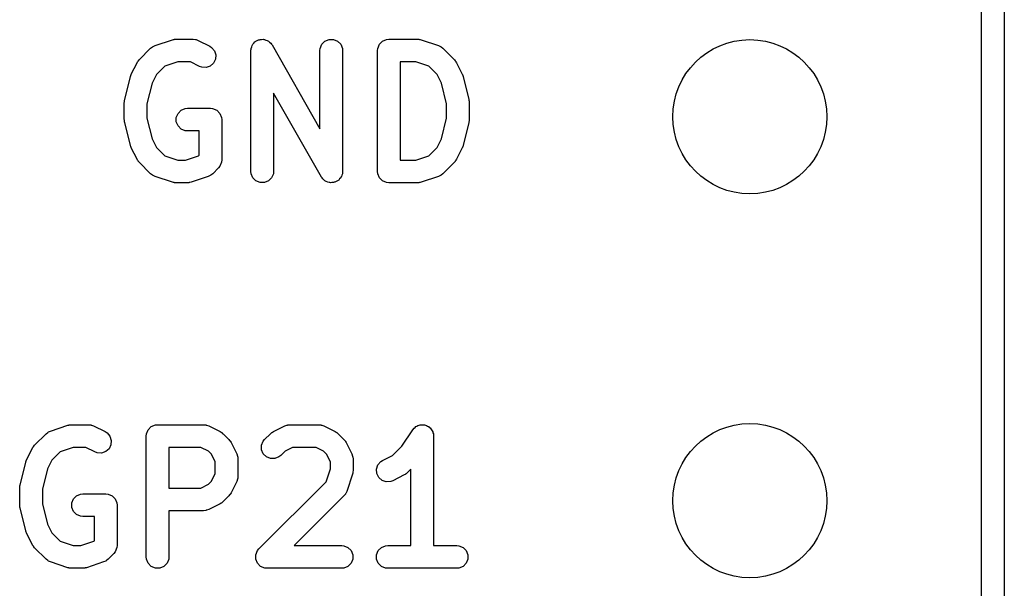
# Model space of a CAD drawing. Extents: x 100 to 226, y -132 to -42.
# Tile 21 of 33: x 213.45 to 219.97, y -85.29 to -81.53. Entities that reach past the tile are written whole.
import ezdxf

# ---------------------------------------------------------------- set-up
doc = ezdxf.new("R2010")
doc.units = 0
doc.layers.add('BLACK', color=7, linetype='CONTINUOUS')

msp = doc.modelspace()

# ---------------------------------------------------------------- linework, layer by layer
at = {"layer": 'BLACK', "linetype": 'CONTINUOUS'}
for p, q in [((219.96625, -50.32375), (219.96625, -101.32375)), ((219.81625, -101.24875), (219.81625, -50.39875)), ((214.343247, -81.702989), (214.457533, -81.664894)), ((214.457533, -81.664894), (214.464786, -81.663244)), ((214.464786, -81.663244), (214.466618, -81.662486)), ((214.466618, -81.662486), (214.469272, -81.662224)), ((214.469272, -81.662224), (214.47187, -81.661634)), ((214.47187, -81.661634), (214.473844, -81.661774)), ((214.473844, -81.661774), (214.48125, -81.661045)), ((214.48125, -81.661045), (214.595536, -81.661045)), ((214.595536, -81.661045), (214.610168, -81.662486)), ((214.610168, -81.662486), (214.612657, -81.663517)), ((214.612657, -81.663517), (214.615345, -81.663708)), ((214.615345, -81.663708), (214.629077, -81.668963)), ((214.629077, -81.668963), (214.705267, -81.707058)), ((214.990319, -81.694377), (214.997369, -81.687326)), ((214.997369, -81.687326), (215.003479, -81.679437)), ((215.003479, -81.679437), (215.007632, -81.677063)), ((215.007632, -81.677063), (215.011011, -81.673685)), ((215.011011, -81.673685), (215.020223, -81.669868)), ((215.020223, -81.669868), (215.028888, -81.664918)), ((215.028888, -81.664918), (215.033631, -81.664315)), ((215.033631, -81.664315), (215.038047, -81.662486)), ((215.038047, -81.662486), (215.048021, -81.662486)), ((215.048021, -81.662486), (215.057918, -81.661228)), ((215.057918, -81.661228), (215.06253, -81.662486)), ((215.06253, -81.662486), (215.067311, -81.662486)), ((215.067311, -81.662486), (215.076526, -81.666303)), ((215.076526, -81.666303), (215.08615, -81.668928)), ((215.08615, -81.668928), (215.08993, -81.671855)), ((215.08993, -81.671855), (215.094347, -81.673685)), ((215.094347, -81.673685), (215.101397, -81.680735)), ((215.101397, -81.680735), (215.109287, -81.686845)), ((215.109287, -81.686845), (215.113639, -81.692977)), ((215.447462, -81.694377), (215.468154, -81.673685)), ((215.468154, -81.673685), (215.49519, -81.662486)), ((215.49519, -81.662486), (215.524454, -81.662486)), ((215.524454, -81.662486), (215.55149, -81.673685)), ((215.55149, -81.673685), (215.572182, -81.694377)), ((215.828414, -81.694377), (215.849106, -81.673685)), ((215.849106, -81.673685), (215.876142, -81.662486)), ((215.876142, -81.662486), (215.890774, -81.661045)), ((215.890774, -81.661045), (216.08125, -81.661045)), ((216.08125, -81.661045), (216.088655, -81.661774)), ((216.088655, -81.661774), (216.09063, -81.661634)), ((216.09063, -81.661634), (216.093227, -81.662224)), ((216.093227, -81.662224), (216.095882, -81.662486)), ((216.095882, -81.662486), (216.097713, -81.663244)), ((216.097713, -81.663244), (216.104967, -81.664894)), ((216.104967, -81.664894), (216.219253, -81.702989)), ((214.237741, -81.797297), (214.313931, -81.721107)), ((214.313931, -81.721107), (214.325296, -81.711779)), ((214.325296, -81.711779), (214.327788, -81.710746)), ((214.327788, -81.710746), (214.329822, -81.708983)), ((214.329822, -81.708983), (214.343247, -81.702989)), ((214.705267, -81.707058), (214.71771, -81.71489)), ((214.71771, -81.71489), (214.736883, -81.736998)), ((214.736883, -81.736998), (214.746137, -81.764759)), ((214.977679, -81.736045), (214.978049, -81.732281)), ((214.977679, -82.536045), (214.977679, -81.736045)), ((214.977862, -81.730806), (214.978383, -81.728895)), ((214.978049, -81.732281), (214.977862, -81.730806)), ((214.978383, -81.728895), (214.97912, -81.721413)), ((214.97912, -81.721413), (214.982937, -81.712197)), ((214.982937, -81.712197), (214.985562, -81.702574)), ((214.985562, -81.702574), (214.988489, -81.698793)), ((214.988489, -81.698793), (214.990319, -81.694377)), ((215.113639, -81.692977), (215.115039, -81.694377)), ((215.115039, -81.694377), (215.115608, -81.695751)), ((215.115608, -81.695751), (215.117797, -81.698835)), ((215.117797, -81.698835), (215.434822, -82.253628)), ((215.434822, -81.736045), (215.436263, -81.721413)), ((215.434822, -82.253628), (215.434822, -81.736045)), ((215.436263, -81.721413), (215.447462, -81.694377)), ((215.572182, -81.694377), (215.583381, -81.721413)), ((215.583381, -81.721413), (215.584822, -81.736045)), ((215.584822, -81.736045), (215.584822, -82.536045)), ((215.815774, -81.736045), (215.817215, -81.721413)), ((215.815774, -82.536045), (215.815774, -81.736045)), ((215.817215, -81.721413), (215.828414, -81.694377)), ((216.219253, -81.702989), (216.232678, -81.708983)), ((216.232678, -81.708983), (216.234713, -81.710748)), ((216.234713, -81.710748), (216.237204, -81.71178)), ((216.237204, -81.71178), (216.248569, -81.721107)), ((216.248569, -81.721107), (216.324759, -81.797297)), ((214.185597, -81.89298), (214.223692, -81.816789)), ((214.223692, -81.816789), (214.227656, -81.810489)), ((214.227656, -81.810489), (214.228414, -81.808662)), ((214.228414, -81.808662), (214.230102, -81.806605)), ((214.230102, -81.806605), (214.231524, -81.804346)), ((214.231524, -81.804346), (214.233022, -81.803046)), ((214.233022, -81.803046), (214.237741, -81.797297)), ((214.49342, -81.811045), (214.407477, -81.839692)), ((214.577831, -81.811045), (214.49342, -81.811045)), ((214.638185, -81.841222), (214.577831, -81.811045)), ((214.744063, -81.793949), (214.730976, -81.820124)), ((214.746137, -81.764759), (214.744063, -81.793949)), ((216.06908, -81.811045), (215.965774, -81.811045)), ((215.965774, -81.811045), (215.965774, -82.461045)), ((216.155022, -81.839692), (216.06908, -81.811045)), ((216.324759, -81.797297), (216.329479, -81.803047)), ((216.329479, -81.803047), (216.330976, -81.804346)), ((216.330976, -81.804346), (216.332395, -81.8066)), ((216.332395, -81.8066), (216.334087, -81.808662)), ((216.334087, -81.808662), (216.334845, -81.810494)), ((216.334845, -81.810494), (216.338808, -81.816789)), ((216.338808, -81.816789), (216.376903, -81.89298)), ((214.407477, -81.839692), (214.352413, -81.894756)), ((214.651917, -81.846477), (214.638185, -81.841222)), ((214.681107, -81.848551), (214.651917, -81.846477)), ((214.708868, -81.839297), (214.681107, -81.848551)), ((214.730976, -81.820124), (214.708868, -81.839297)), ((216.210086, -81.894756), (216.155022, -81.839692)), ((214.141822, -82.060711), (214.179918, -81.90833)), ((214.179918, -81.90833), (214.180303, -81.90725)), ((214.180303, -81.90725), (214.180342, -81.906712)), ((214.180342, -81.906712), (214.182666, -81.900636)), ((214.182666, -81.900636), (214.184865, -81.894485)), ((214.184865, -81.894485), (214.185187, -81.894049)), ((214.185187, -81.894049), (214.185597, -81.89298)), ((214.352413, -81.894756), (214.323443, -81.952696)), ((216.239056, -81.952695), (216.210086, -81.894756)), ((216.376903, -81.89298), (216.377312, -81.894049)), ((216.377312, -81.894049), (216.377635, -81.894485)), ((216.377635, -81.894485), (216.379833, -81.900636)), ((216.379833, -81.900636), (216.382158, -81.906712)), ((216.382158, -81.906712), (216.382196, -81.90725)), ((216.382196, -81.90725), (216.382582, -81.90833)), ((216.382582, -81.90833), (216.420678, -82.060712)), ((214.323443, -81.952696), (214.289583, -82.088137)), ((216.272917, -82.088137), (216.239056, -81.952695)), ((214.139583, -82.078902), (214.139834, -82.076348)), ((214.139583, -82.193188), (214.139583, -82.078902)), ((214.139672, -82.075256), (214.140481, -82.069781)), ((214.139834, -82.076348), (214.139672, -82.075256)), ((214.140481, -82.069781), (214.141024, -82.06427)), ((214.141024, -82.06427), (214.141446, -82.063249)), ((214.141446, -82.063249), (214.141822, -82.060711)), ((215.444704, -82.573255), (215.127679, -82.018461)), ((215.127679, -82.018461), (215.127679, -82.536045)), ((216.420678, -82.060712), (216.421053, -82.063248)), ((216.421053, -82.063248), (216.421476, -82.06427)), ((216.421476, -82.06427), (216.422018, -82.069782)), ((216.422018, -82.069782), (216.422828, -82.075256)), ((216.422828, -82.075256), (216.422665, -82.076348)), ((216.422665, -82.076348), (216.422917, -82.078902)), ((216.422917, -82.078902), (216.422917, -82.193188)), ((214.289583, -82.088137), (214.289583, -82.183952)), ((214.495081, -82.15152), (214.515773, -82.130828)), ((214.515773, -82.130828), (214.542809, -82.119629)), ((214.542809, -82.119629), (214.557441, -82.118188)), ((214.557441, -82.118188), (214.709822, -82.118188)), ((214.709822, -82.118188), (214.724454, -82.119629)), ((214.724454, -82.119629), (214.75149, -82.130828)), ((214.75149, -82.130828), (214.772182, -82.15152)), ((216.272917, -82.183952), (216.272917, -82.088137)), ((214.139834, -82.195741), (214.139583, -82.193188)), ((214.139672, -82.196834), (214.139834, -82.195741)), ((214.140481, -82.202308), (214.139672, -82.196834)), ((214.141024, -82.20782), (214.140481, -82.202308)), ((214.141446, -82.20884), (214.141024, -82.20782)), ((214.141822, -82.211379), (214.141446, -82.20884)), ((214.289583, -82.183952), (214.323443, -82.319392)), ((214.483882, -82.178556), (214.495081, -82.15152)), ((214.483882, -82.20782), (214.483882, -82.178556)), ((214.495081, -82.234856), (214.483882, -82.20782)), ((214.772182, -82.15152), (214.783381, -82.178556)), ((214.783381, -82.178556), (214.784822, -82.193188)), ((214.784822, -82.193188), (214.784822, -82.459854)), ((216.239056, -82.319393), (216.272917, -82.183952)), ((216.421053, -82.208841), (216.420678, -82.211378)), ((216.421476, -82.20782), (216.421053, -82.208841)), ((216.422018, -82.202307), (216.421476, -82.20782)), ((216.422828, -82.196834), (216.422018, -82.202307)), ((216.422917, -82.193188), (216.422665, -82.195741)), ((216.422665, -82.195741), (216.422828, -82.196834)), ((214.179918, -82.36376), (214.141822, -82.211379)), ((214.515773, -82.255548), (214.495081, -82.234856)), ((214.542809, -82.266747), (214.515773, -82.255548)), ((214.557441, -82.268188), (214.542809, -82.266747)), ((214.634822, -82.268188), (214.557441, -82.268188)), ((214.634822, -82.428788), (214.634822, -82.268188)), ((216.420678, -82.211378), (216.382582, -82.36376)), ((214.323443, -82.319392), (214.352413, -82.377332)), ((216.210086, -82.377332), (216.239056, -82.319393)), ((214.180303, -82.364839), (214.179918, -82.36376)), ((214.180342, -82.365378), (214.180303, -82.364839)), ((214.182666, -82.371453), (214.180342, -82.365378)), ((214.184865, -82.377605), (214.182666, -82.371453)), ((214.185187, -82.37804), (214.184865, -82.377605)), ((214.185597, -82.37911), (214.185187, -82.37804)), ((214.223692, -82.4553), (214.185597, -82.37911)), ((214.352413, -82.377332), (214.407478, -82.432398)), ((216.155021, -82.432398), (216.210086, -82.377332)), ((216.376903, -82.37911), (216.338808, -82.4553)), ((216.377312, -82.37804), (216.376903, -82.37911)), ((216.377635, -82.377605), (216.377312, -82.37804)), ((216.379833, -82.371453), (216.377635, -82.377605)), ((216.382158, -82.365378), (216.379833, -82.371453)), ((216.382196, -82.364839), (216.382158, -82.365378)), ((216.382582, -82.36376), (216.382196, -82.364839)), ((214.227655, -82.461596), (214.223692, -82.4553)), ((214.228413, -82.463426), (214.227655, -82.461596)), ((214.230102, -82.465484), (214.228413, -82.463426)), ((214.231524, -82.467743), (214.230102, -82.465484)), ((214.233022, -82.469042), (214.231524, -82.467743)), ((214.237741, -82.474792), (214.233022, -82.469042)), ((214.407478, -82.432398), (214.49342, -82.461045)), ((214.49342, -82.461045), (214.545271, -82.461045)), ((214.545271, -82.461045), (214.631212, -82.432398)), ((214.631212, -82.432398), (214.634822, -82.428788)), ((214.784822, -82.459854), (214.783381, -82.474486)), ((215.965774, -82.461045), (216.06908, -82.461045)), ((216.06908, -82.461045), (216.155021, -82.432398)), ((216.329477, -82.469042), (216.32476, -82.474791)), ((216.330976, -82.467743), (216.329477, -82.469042)), ((216.332397, -82.465484), (216.330976, -82.467743)), ((216.334087, -82.463426), (216.332397, -82.465484)), ((216.334844, -82.461596), (216.334087, -82.463426)), ((216.338808, -82.4553), (216.334844, -82.461596)), ((214.313931, -82.550983), (214.237741, -82.474792)), ((214.762855, -82.512887), (214.724759, -82.550983)), ((214.772183, -82.501522), (214.762855, -82.512887)), ((214.783254, -82.474792), (214.772183, -82.501522)), ((214.783381, -82.474486), (214.783254, -82.474792)), ((214.97912, -82.550677), (214.977679, -82.536045)), ((215.127679, -82.536045), (215.126238, -82.550677)), ((215.584822, -82.536045), (215.584451, -82.539808)), ((215.817215, -82.550677), (215.815774, -82.536045)), ((216.32476, -82.474791), (216.248569, -82.550983)), ((214.325296, -82.56031), (214.313931, -82.550983)), ((214.327786, -82.561341), (214.325296, -82.56031)), ((214.329822, -82.563107), (214.327786, -82.561341)), ((214.343247, -82.569101), (214.329822, -82.563107)), ((214.457533, -82.607196), (214.343247, -82.569101)), ((214.695443, -82.569101), (214.581158, -82.607196)), ((214.708869, -82.563107), (214.695443, -82.569101)), ((214.710905, -82.56134), (214.708869, -82.563107)), ((214.713394, -82.56031), (214.710905, -82.56134)), ((214.724759, -82.550983), (214.713394, -82.56031)), ((214.990319, -82.577713), (214.97912, -82.550677)), ((215.011011, -82.598405), (214.990319, -82.577713)), ((215.038047, -82.609604), (215.011011, -82.598405)), ((215.094347, -82.598405), (215.067311, -82.609604)), ((215.115039, -82.577713), (215.094347, -82.598405)), ((215.126238, -82.550677), (215.115039, -82.577713)), ((215.446892, -82.576338), (215.444704, -82.573255)), ((215.447462, -82.577713), (215.446892, -82.576338)), ((215.448861, -82.579112), (215.447462, -82.577713)), ((215.453214, -82.585245), (215.448861, -82.579112)), ((215.461102, -82.591353), (215.453214, -82.585245)), ((215.468154, -82.598405), (215.461102, -82.591353)), ((215.472572, -82.600235), (215.468154, -82.598405)), ((215.476352, -82.603162), (215.472572, -82.600235)), ((215.542277, -82.602221), (215.533613, -82.607172)), ((215.55149, -82.598405), (215.542277, -82.602221)), ((215.554868, -82.595026), (215.55149, -82.598405)), ((215.559022, -82.592653), (215.554868, -82.595026)), ((215.565131, -82.584763), (215.559022, -82.592653)), ((215.572182, -82.577713), (215.565131, -82.584763)), ((215.574011, -82.573296), (215.572182, -82.577713)), ((215.576939, -82.569516), (215.574011, -82.573296)), ((215.579563, -82.559892), (215.576939, -82.569516)), ((215.583381, -82.550677), (215.579563, -82.559892)), ((215.584117, -82.543194), (215.583381, -82.550677)), ((215.584639, -82.541284), (215.584117, -82.543194)), ((215.584451, -82.539808), (215.584639, -82.541284)), ((215.828414, -82.577713), (215.817215, -82.550677)), ((215.849106, -82.598405), (215.828414, -82.577713)), ((215.876142, -82.609604), (215.849106, -82.598405)), ((216.219253, -82.569101), (216.104967, -82.607196)), ((216.232678, -82.563107), (216.219253, -82.569101)), ((216.234713, -82.561341), (216.232678, -82.563107)), ((216.237204, -82.56031), (216.234713, -82.561341)), ((216.248569, -82.550983), (216.237204, -82.56031)), ((214.464786, -82.608845), (214.457533, -82.607196)), ((214.466618, -82.609604), (214.464786, -82.608845)), ((214.469272, -82.609865), (214.466618, -82.609604)), ((214.47187, -82.610456), (214.469272, -82.609865)), ((214.473844, -82.610315), (214.47187, -82.610456)), ((214.48125, -82.611045), (214.473844, -82.610315)), ((214.557441, -82.611045), (214.48125, -82.611045)), ((214.564846, -82.610315), (214.557441, -82.611045)), ((214.566821, -82.610456), (214.564846, -82.610315)), ((214.569418, -82.609865), (214.566821, -82.610456)), ((214.572073, -82.609604), (214.569418, -82.609865)), ((214.573904, -82.608845), (214.572073, -82.609604)), ((214.581158, -82.607196), (214.573904, -82.608845)), ((215.067311, -82.609604), (215.038047, -82.609604)), ((215.485973, -82.605786), (215.476352, -82.603162)), ((215.49519, -82.609604), (215.485973, -82.605786)), ((215.499971, -82.609604), (215.49519, -82.609604)), ((215.504583, -82.610862), (215.499971, -82.609604)), ((215.51448, -82.609604), (215.504583, -82.610862)), ((215.524454, -82.609604), (215.51448, -82.609604)), ((215.528869, -82.607774), (215.524454, -82.609604)), ((215.533613, -82.607172), (215.528869, -82.607774)), ((215.890774, -82.611045), (215.876142, -82.609604)), ((216.08125, -82.611045), (215.890774, -82.611045)), ((216.088655, -82.610315), (216.08125, -82.611045)), ((216.09063, -82.610456), (216.088655, -82.610315)), ((216.093227, -82.609865), (216.09063, -82.610456)), ((216.095882, -82.609604), (216.093227, -82.609865)), ((216.097713, -82.608845), (216.095882, -82.609604)), ((216.104967, -82.607196), (216.097713, -82.608845)), ((213.650389, -84.252989), (213.764675, -84.214894)), ((213.764675, -84.214894), (213.771928, -84.213244)), ((213.771928, -84.213244), (213.77376, -84.212486)), ((213.77376, -84.212486), (213.776414, -84.212224)), ((213.776414, -84.212224), (213.779012, -84.211634)), ((213.779012, -84.211634), (213.780986, -84.211774)), ((213.780986, -84.211774), (213.788392, -84.211045)), ((213.788392, -84.211045), (213.902678, -84.211045)), ((213.902678, -84.211045), (213.91731, -84.212486)), ((213.91731, -84.212486), (213.919799, -84.213517)), ((213.919799, -84.213517), (213.922487, -84.213708)), ((213.922487, -84.213708), (213.936219, -84.218963)), ((213.936219, -84.218963), (214.012409, -84.257058)), ((214.297461, -84.244377), (214.318153, -84.223685)), ((214.318153, -84.223685), (214.345189, -84.212486)), ((214.345189, -84.212486), (214.359821, -84.211045)), ((214.359821, -84.211045), (214.664583, -84.211045)), ((214.664583, -84.211045), (214.679215, -84.212486)), ((214.679215, -84.212486), (214.681704, -84.213517)), ((214.681704, -84.213517), (214.684392, -84.213708)), ((214.684392, -84.213708), (214.698124, -84.218963)), ((214.698124, -84.218963), (214.774314, -84.257058)), ((215.12628, -84.257058), (215.20247, -84.218963)), ((215.20247, -84.218963), (215.216202, -84.213708)), ((215.216202, -84.213708), (215.218889, -84.213517)), ((215.218889, -84.213517), (215.221379, -84.212486)), ((215.221379, -84.212486), (215.236011, -84.211045)), ((215.236011, -84.211045), (215.426487, -84.211045)), ((215.426487, -84.211045), (215.441119, -84.212486)), ((215.441119, -84.212486), (215.443608, -84.213517)), ((215.443608, -84.213517), (215.446296, -84.213708)), ((215.446296, -84.213708), (215.460028, -84.218963)), ((215.460028, -84.218963), (215.536219, -84.257058)), ((216.059114, -84.233067), (216.065283, -84.228935)), ((216.065283, -84.228935), (216.070534, -84.223685)), ((216.070534, -84.223685), (216.077323, -84.220872)), ((216.077323, -84.220872), (216.083429, -84.216784)), ((216.083429, -84.216784), (216.090709, -84.215327)), ((216.090709, -84.215327), (216.09757, -84.212486)), ((216.09757, -84.212486), (216.104919, -84.212486)), ((216.104919, -84.212486), (216.112124, -84.211045)), ((216.112124, -84.211045), (216.119408, -84.212486)), ((216.119408, -84.212486), (216.126834, -84.212486)), ((216.126834, -84.212486), (216.133622, -84.215297)), ((216.133622, -84.215297), (216.140831, -84.216724)), ((216.140831, -84.216724), (216.147009, -84.220843)), ((216.147009, -84.220843), (216.15387, -84.223685)), ((216.15387, -84.223685), (216.159065, -84.22888)), ((216.159065, -84.22888), (216.16518, -84.232957)), ((213.544883, -84.347297), (213.621073, -84.271107)), ((213.621073, -84.271107), (213.632438, -84.261779)), ((213.632438, -84.261779), (213.63493, -84.260746)), ((213.63493, -84.260746), (213.636964, -84.258983)), ((213.636964, -84.258983), (213.650389, -84.252989)), ((214.012409, -84.257058), (214.024852, -84.26489)), ((214.024852, -84.26489), (214.044025, -84.286998)), ((214.044025, -84.286998), (214.053279, -84.314759)), ((214.284821, -84.286045), (214.286262, -84.271413)), ((214.284821, -85.086045), (214.284821, -84.286045)), ((214.286262, -84.271413), (214.297461, -84.244377)), ((214.774314, -84.257058), (214.780613, -84.261022)), ((214.780613, -84.261022), (214.782441, -84.26178)), ((214.782441, -84.26178), (214.784497, -84.263468)), ((214.784497, -84.263468), (214.786757, -84.26489)), ((214.786757, -84.26489), (214.788056, -84.266388)), ((214.788056, -84.266388), (214.793806, -84.271107)), ((214.793806, -84.271107), (214.831901, -84.309202)), ((215.068693, -84.309201), (215.106789, -84.271106)), ((215.106789, -84.271106), (215.112537, -84.266388)), ((215.112537, -84.266388), (215.113837, -84.26489)), ((215.113837, -84.26489), (215.116095, -84.263468)), ((215.116095, -84.263468), (215.118154, -84.261779)), ((215.118154, -84.261779), (215.119983, -84.261021)), ((215.119983, -84.261021), (215.12628, -84.257058)), ((215.536219, -84.257058), (215.542518, -84.261022)), ((215.542518, -84.261022), (215.544346, -84.26178)), ((215.544346, -84.26178), (215.546402, -84.263468)), ((215.546402, -84.263468), (215.548662, -84.26489)), ((215.548662, -84.26489), (215.549961, -84.266388)), ((215.549961, -84.266388), (215.555711, -84.271107)), ((215.555711, -84.271107), (215.593806, -84.309202)), ((215.977725, -84.35255), (216.049798, -84.244442)), ((216.049798, -84.244442), (216.049832, -84.244399)), ((216.049832, -84.244399), (216.049842, -84.244377)), ((216.049842, -84.244377), (216.049893, -84.244325)), ((216.049893, -84.244325), (216.059114, -84.233067)), ((216.16518, -84.232957), (216.169311, -84.239126)), ((216.169311, -84.239126), (216.174562, -84.244377)), ((216.174562, -84.244377), (216.177374, -84.251166)), ((216.177374, -84.251166), (216.181463, -84.257272)), ((216.181463, -84.257272), (216.182919, -84.264552)), ((216.182919, -84.264552), (216.185761, -84.271413)), ((216.185761, -84.271413), (216.187186, -84.285891)), ((216.187186, -84.285891), (216.187202, -84.285967)), ((216.187202, -84.285967), (216.187196, -84.285992)), ((216.187196, -84.285992), (216.187202, -84.286045)), ((216.187202, -84.286045), (216.187202, -85.011045)), ((213.530834, -84.366789), (213.534798, -84.360489)), ((213.534798, -84.360489), (213.535556, -84.358662)), ((213.535556, -84.358662), (213.537244, -84.356605)), ((213.537244, -84.356605), (213.538666, -84.354346)), ((213.538666, -84.354346), (213.540164, -84.353046)), ((213.540164, -84.353046), (213.544883, -84.347297)), ((213.800562, -84.361045), (213.714619, -84.389692)), ((213.884973, -84.361045), (213.800562, -84.361045)), ((213.945327, -84.391222), (213.884973, -84.361045)), ((214.051205, -84.343949), (214.038118, -84.370124)), ((214.053279, -84.314759), (214.051205, -84.343949)), ((214.646878, -84.361045), (214.434821, -84.361045)), ((214.434821, -84.361045), (214.434821, -84.630092)), ((214.696346, -84.385779), (214.646878, -84.361045)), ((214.831901, -84.309202), (214.836621, -84.314954)), ((214.836621, -84.314954), (214.838117, -84.316251)), ((214.838117, -84.316251), (214.839536, -84.318505)), ((214.839536, -84.318505), (214.841228, -84.320567)), ((214.841228, -84.320567), (214.841986, -84.322397)), ((214.841986, -84.322397), (214.84595, -84.328694)), ((214.84595, -84.328694), (214.884046, -84.404884)), ((215.048166, -84.347603), (215.059365, -84.320567)), ((215.048166, -84.376865), (215.048166, -84.347603)), ((215.059365, -84.320567), (215.068693, -84.309201)), ((215.253716, -84.361045), (215.204247, -84.385779)), ((215.408782, -84.361045), (215.253716, -84.361045)), ((215.458251, -84.385779), (215.408782, -84.361045)), ((215.593806, -84.309202), (215.598524, -84.314951)), ((215.598524, -84.314951), (215.600023, -84.316251)), ((215.600023, -84.316251), (215.601444, -84.31851)), ((215.601444, -84.31851), (215.603133, -84.320567)), ((215.603133, -84.320567), (215.60389, -84.322394)), ((215.60389, -84.322394), (215.607855, -84.328694)), ((215.607855, -84.328694), (215.64595, -84.404885)), ((215.915393, -84.414881), (215.977725, -84.35255)), ((213.492739, -84.44298), (213.530834, -84.366789)), ((213.714619, -84.389692), (213.659555, -84.444756)), ((213.959059, -84.396477), (213.945327, -84.391222)), ((213.988249, -84.398551), (213.959059, -84.396477)), ((214.01601, -84.389297), (213.988249, -84.398551)), ((214.038118, -84.370124), (214.01601, -84.389297)), ((214.717229, -84.406662), (214.696346, -84.385779)), ((214.741964, -84.456131), (214.717229, -84.406662)), ((214.884046, -84.404884), (214.889301, -84.418616)), ((214.889301, -84.418616), (214.889492, -84.421305)), ((214.889492, -84.421305), (214.890523, -84.423794)), ((214.890523, -84.423794), (214.891964, -84.438426)), ((215.059364, -84.403902), (215.048166, -84.376865)), ((215.080057, -84.424595), (215.059364, -84.403902)), ((215.107093, -84.435794), (215.080057, -84.424595)), ((215.163392, -84.424596), (215.136355, -84.435794)), ((215.174757, -84.415269), (215.163392, -84.424596)), ((215.204247, -84.385779), (215.174757, -84.415269)), ((215.479133, -84.406661), (215.458251, -84.385779)), ((215.503868, -84.45613), (215.479133, -84.406661)), ((215.64595, -84.404885), (215.651205, -84.418617)), ((215.651205, -84.418617), (215.651395, -84.421304)), ((215.651395, -84.421304), (215.652427, -84.423794)), ((215.652427, -84.423794), (215.653868, -84.438426)), ((215.850089, -84.447534), (215.915393, -84.414881)), ((213.448964, -84.610711), (213.48706, -84.45833)), ((213.48706, -84.45833), (213.487445, -84.45725)), ((213.487445, -84.45725), (213.487484, -84.456712)), ((213.487484, -84.456712), (213.489808, -84.450636)), ((213.489808, -84.450636), (213.492007, -84.444485)), ((213.492007, -84.444485), (213.492329, -84.444049)), ((213.492329, -84.444049), (213.492739, -84.44298)), ((213.659555, -84.444756), (213.630585, -84.502696)), ((214.741964, -84.535005), (214.741964, -84.456131)), ((214.891964, -84.438426), (214.891964, -84.552711)), ((215.136355, -84.435794), (215.107093, -84.435794)), ((215.503868, -84.502446), (215.503868, -84.45613)), ((215.653868, -84.438426), (215.653868, -84.514616)), ((215.809219, -84.505235), (215.818473, -84.477474)), ((215.818473, -84.477474), (215.837646, -84.455366)), ((215.837646, -84.455366), (215.850089, -84.447534)), ((213.630585, -84.502696), (213.596725, -84.638137)), ((214.717229, -84.584474), (214.741964, -84.535005)), ((214.891964, -84.552711), (214.890523, -84.567343)), ((215.47522, -84.588388), (215.503868, -84.502446)), ((215.650019, -84.538333), (215.611924, -84.652619)), ((215.651668, -84.531079), (215.650019, -84.538333)), ((215.652427, -84.529248), (215.651668, -84.531079)), ((215.652688, -84.526593), (215.652427, -84.529248)), ((215.653279, -84.523996), (215.652688, -84.526593)), ((215.653868, -84.514616), (215.653138, -84.522021)), ((215.653138, -84.522021), (215.653279, -84.523996)), ((215.811293, -84.534425), (215.809219, -84.505235)), ((215.82438, -84.5606), (215.811293, -84.534425)), ((215.993362, -84.543603), (215.917171, -84.581698)), ((215.999661, -84.539638), (215.993362, -84.543603)), ((216.001489, -84.538881), (215.999661, -84.539638)), ((216.003545, -84.537192), (216.001489, -84.538881)), ((216.005805, -84.535771), (216.003545, -84.537192)), ((216.007104, -84.534272), (216.005805, -84.535771)), ((216.012854, -84.529554), (216.007104, -84.534272)), ((216.037202, -84.505205), (216.012854, -84.529554)), ((216.037202, -85.011045), (216.037202, -84.505205)), ((213.446814, -84.625256), (213.447623, -84.619781)), ((213.447623, -84.619781), (213.448166, -84.61427)), ((213.448166, -84.61427), (213.448588, -84.613249)), ((213.448588, -84.613249), (213.448964, -84.610711)), ((214.646878, -84.630092), (214.696346, -84.605358)), ((214.696346, -84.605358), (214.717229, -84.584474)), ((214.884046, -84.586253), (214.84595, -84.662443)), ((214.889301, -84.572521), (214.884046, -84.586253)), ((214.889492, -84.569831), (214.889301, -84.572521)), ((214.890523, -84.567343), (214.889492, -84.569831)), ((215.030597, -85.033012), (215.47522, -84.588388)), ((215.846488, -84.579773), (215.82438, -84.5606)), ((215.874249, -84.589027), (215.846488, -84.579773)), ((215.903439, -84.586953), (215.874249, -84.589027)), ((215.917171, -84.581698), (215.903439, -84.586953)), ((213.446725, -84.628902), (213.446976, -84.626348)), ((213.446725, -84.743188), (213.446725, -84.628902)), ((213.446976, -84.626348), (213.446814, -84.625256)), ((213.596725, -84.638137), (213.596725, -84.733952)), ((213.802223, -84.70152), (213.822915, -84.680828)), ((213.822915, -84.680828), (213.849951, -84.669629)), ((213.849951, -84.669629), (213.864583, -84.668188)), ((213.864583, -84.668188), (214.016964, -84.668188)), ((214.016964, -84.668188), (214.031596, -84.669629)), ((214.031596, -84.669629), (214.058632, -84.680828)), ((214.058632, -84.680828), (214.079324, -84.70152)), ((214.434821, -84.630092), (214.646878, -84.630092)), ((214.831901, -84.681935), (214.793806, -84.72003)), ((214.836621, -84.676182), (214.831901, -84.681935)), ((214.838117, -84.674886), (214.836621, -84.676182)), ((214.839536, -84.672631), (214.838117, -84.674886)), ((214.841228, -84.67057), (214.839536, -84.672631)), ((214.841986, -84.668739), (214.841228, -84.67057)), ((214.84595, -84.662443), (214.841986, -84.668739)), ((215.593806, -84.681935), (215.264696, -85.011045)), ((215.603134, -84.67057), (215.593806, -84.681935)), ((215.604166, -84.668077), (215.603134, -84.67057)), ((215.60593, -84.666044), (215.604166, -84.668077)), ((215.611924, -84.652619), (215.60593, -84.666044)), ((213.446976, -84.745741), (213.446725, -84.743188)), ((213.446814, -84.746834), (213.446976, -84.745741)), ((213.447623, -84.752308), (213.446814, -84.746834)), ((213.448166, -84.75782), (213.447623, -84.752308)), ((213.596725, -84.733952), (213.630585, -84.869392)), ((213.791024, -84.728556), (213.802223, -84.70152)), ((213.791024, -84.75782), (213.791024, -84.728556)), ((214.079324, -84.70152), (214.090523, -84.728556)), ((214.090523, -84.728556), (214.091964, -84.743188)), ((214.091964, -84.743188), (214.091964, -85.009854)), ((214.774314, -84.734079), (214.698124, -84.772174)), ((214.780613, -84.730114), (214.774314, -84.734079)), ((214.782441, -84.729357), (214.780613, -84.730114)), ((214.784497, -84.727668), (214.782441, -84.729357)), ((214.786757, -84.726247), (214.784497, -84.727668)), ((214.788056, -84.724748), (214.786757, -84.726247)), ((214.793806, -84.72003), (214.788056, -84.724748)), ((213.448588, -84.75884), (213.448166, -84.75782)), ((213.448964, -84.761379), (213.448588, -84.75884)), ((213.48706, -84.91376), (213.448964, -84.761379)), ((213.802223, -84.784856), (213.791024, -84.75782)), ((213.822915, -84.805548), (213.802223, -84.784856)), ((213.849951, -84.816747), (213.822915, -84.805548)), ((213.864583, -84.818188), (213.849951, -84.816747)), ((213.941964, -84.818188), (213.864583, -84.818188)), ((213.941964, -84.978788), (213.941964, -84.818188)), ((214.664583, -84.780092), (214.434821, -84.780092)), ((214.434821, -84.780092), (214.434821, -85.086045)), ((214.679215, -84.778651), (214.664583, -84.780092)), ((214.681704, -84.777619), (214.679215, -84.778651)), ((214.684392, -84.777429), (214.681704, -84.777619)), ((214.698124, -84.772174), (214.684392, -84.777429)), ((213.630585, -84.869392), (213.659555, -84.927332)), ((213.487445, -84.914839), (213.48706, -84.91376)), ((213.487484, -84.915378), (213.487445, -84.914839)), ((213.489808, -84.921453), (213.487484, -84.915378)), ((213.492007, -84.927605), (213.489808, -84.921453)), ((213.492329, -84.92804), (213.492007, -84.927605)), ((213.492739, -84.92911), (213.492329, -84.92804)), ((213.530834, -85.0053), (213.492739, -84.92911)), ((213.659555, -84.927332), (213.71462, -84.982398)), ((213.534797, -85.011596), (213.530834, -85.0053)), ((213.535555, -85.013426), (213.534797, -85.011596)), ((213.537244, -85.015484), (213.535555, -85.013426)), ((213.71462, -84.982398), (213.800562, -85.011045)), ((213.800562, -85.011045), (213.852413, -85.011045)), ((213.852413, -85.011045), (213.938354, -84.982398)), ((213.938354, -84.982398), (213.941964, -84.978788)), ((214.091964, -85.009854), (214.090523, -85.024485)), ((215.264696, -85.011045), (215.578868, -85.011045)), ((215.578868, -85.011045), (215.5935, -85.012486)), ((215.5935, -85.012486), (215.620536, -85.023685)), ((215.841962, -85.023685), (215.868998, -85.012486)), ((215.868998, -85.012486), (215.88363, -85.011045)), ((215.88363, -85.011045), (216.037202, -85.011045)), ((216.187202, -85.011045), (216.340773, -85.011045)), ((216.340773, -85.011045), (216.355405, -85.012486)), ((216.355405, -85.012486), (216.382441, -85.023685)), ((213.538666, -85.017743), (213.537244, -85.015484)), ((213.540164, -85.019042), (213.538666, -85.017743)), ((213.544883, -85.024792), (213.540164, -85.019042)), ((213.621073, -85.100983), (213.544883, -85.024792)), ((214.069997, -85.062887), (214.031901, -85.100983)), ((214.079325, -85.051522), (214.069997, -85.062887)), ((214.090523, -85.024485), (214.079325, -85.051522)), ((215.010071, -85.071413), (215.02127, -85.044377)), ((215.010071, -85.100677), (215.010071, -85.071413)), ((215.02127, -85.044377), (215.030597, -85.033012)), ((215.620536, -85.023685), (215.641228, -85.044377)), ((215.641228, -85.044377), (215.652427, -85.071413)), ((215.652427, -85.071413), (215.652427, -85.100677)), ((215.810071, -85.071413), (215.82127, -85.044377)), ((215.810071, -85.100677), (215.810071, -85.071413)), ((215.82127, -85.044377), (215.841962, -85.023685)), ((216.382441, -85.023685), (216.403133, -85.044377)), ((216.403133, -85.044377), (216.414332, -85.071413)), ((216.414332, -85.071413), (216.414332, -85.100677)), ((213.632438, -85.11031), (213.621073, -85.100983)), ((213.634928, -85.111341), (213.632438, -85.11031)), ((213.636964, -85.113107), (213.634928, -85.111341)), ((213.650389, -85.119101), (213.636964, -85.113107)), ((213.764675, -85.157196), (213.650389, -85.119101)), ((214.002585, -85.119101), (213.8883, -85.157196)), ((214.016011, -85.113107), (214.002585, -85.119101)), ((214.018047, -85.11134), (214.016011, -85.113107)), ((214.020536, -85.11031), (214.018047, -85.11134)), ((214.031901, -85.100983), (214.020536, -85.11031)), ((214.286262, -85.100677), (214.284821, -85.086045)), ((214.297461, -85.127713), (214.286262, -85.100677)), ((214.318153, -85.148405), (214.297461, -85.127713)), ((214.422181, -85.127713), (214.401489, -85.148405)), ((214.43338, -85.100677), (214.422181, -85.127713)), ((214.434821, -85.086045), (214.43338, -85.100677)), ((215.02127, -85.127713), (215.010071, -85.100677)), ((215.041962, -85.148405), (215.02127, -85.127713)), ((215.641228, -85.127713), (215.620536, -85.148405)), ((215.652427, -85.100677), (215.641228, -85.127713)), ((215.82127, -85.127713), (215.810071, -85.100677)), ((215.841962, -85.148405), (215.82127, -85.127713)), ((216.403133, -85.127713), (216.382441, -85.148405)), ((216.414332, -85.100677), (216.403133, -85.127713)), ((213.771928, -85.158845), (213.764675, -85.157196)), ((213.77376, -85.159604), (213.771928, -85.158845)), ((213.776414, -85.159865), (213.77376, -85.159604)), ((213.779012, -85.160456), (213.776414, -85.159865)), ((213.780986, -85.160315), (213.779012, -85.160456)), ((213.788392, -85.161045), (213.780986, -85.160315)), ((213.864583, -85.161045), (213.788392, -85.161045)), ((213.871988, -85.160315), (213.864583, -85.161045)), ((213.873963, -85.160456), (213.871988, -85.160315)), ((213.87656, -85.159865), (213.873963, -85.160456)), ((213.879215, -85.159604), (213.87656, -85.159865)), ((213.881046, -85.158845), (213.879215, -85.159604)), ((213.8883, -85.157196), (213.881046, -85.158845)), ((214.345189, -85.159604), (214.318153, -85.148405)), ((214.374453, -85.159604), (214.345189, -85.159604)), ((214.401489, -85.148405), (214.374453, -85.159604)), ((215.068998, -85.159604), (215.041962, -85.148405)), ((215.08363, -85.161045), (215.068998, -85.159604)), ((215.578868, -85.161045), (215.08363, -85.161045)), ((215.5935, -85.159604), (215.578868, -85.161045)), ((215.620536, -85.148405), (215.5935, -85.159604)), ((215.868998, -85.159604), (215.841962, -85.148405)), ((215.88363, -85.161045), (215.868998, -85.159604)), ((216.340773, -85.161045), (215.88363, -85.161045)), ((216.355405, -85.159604), (216.340773, -85.161045)), ((216.382441, -85.148405), (216.355405, -85.159604))]:
    msp.add_line(p, q, dxfattribs=at)
at = {"layer": 'BLACK'}
for centre in [(218.28125, -82.17375), (218.28125, -84.71375)]:
    msp.add_circle(centre, 0.51, dxfattribs=at)

doc.saveas('drawing.dxf')
